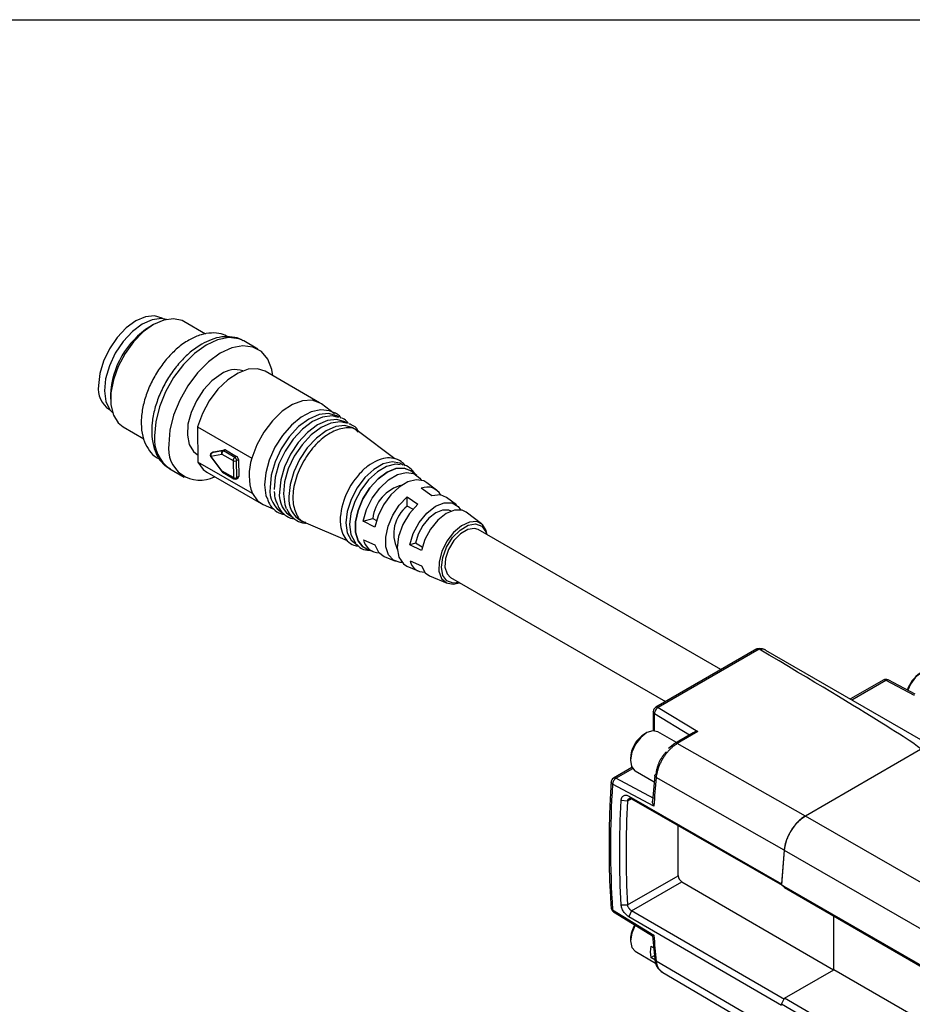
# Model space of a CAD drawing. Header units: millimetres. Extents: x 16 to 683, y 16 to 524.
# Tile 9 of 17: x 273 to 307, y 486 to 524. Entities that reach past the tile are written whole.
import ezdxf

# ---------------------------------------------------------------- set-up
doc = ezdxf.new("R2010")
doc.units = ezdxf.units.MM
doc.header["$LTSCALE"] = 2.5
doc.layers.add('TEXT', color=140, linetype='Continuous', lineweight=25)

msp = doc.modelspace()

# ---------------------------------------------------------------- linework, layer by layer
for p, q in [((278.521, 512.426), (278.492, 512.443)), ((278.164, 512.201), (278.026, 512.121)), ((280.153, 511.839), (279.328, 512.316)), ((282.159, 511.259), (281.615, 511.573)), ((284.516, 509.209), (282.432, 510.413)), ((276.519, 509.51), (276.519, 509.351)), ((285.087, 508.788), (284.59, 509.161)), ((276.473, 508.946), (276.502, 508.929)), ((277.001, 508.285), (277.79, 507.829)), ((279.845, 508.285), (281.929, 507.082)), ((279.845, 508.285), (279.862, 506.936)), ((286.002, 508.104), (285.877, 508.198)), ((287.393, 507.064), (286.002, 508.104)), ((279.832, 507.228), (279.859, 507.213)), ((280.351, 507.142), (280.776, 506.572)), ((280.36, 507.159), (280.776, 507.243)), ((280.785, 506.589), (280.36, 507.159)), ((280.447, 507.322), (280.379, 507.282)), ((280.379, 507.282), (280.389, 507.286)), ((280.805, 507.37), (280.389, 507.286)), ((280.389, 507.286), (280.457, 507.326)), ((280.447, 507.322), (280.457, 507.326)), ((280.457, 507.326), (280.873, 507.41)), ((280.776, 507.243), (281.208, 506.993)), ((280.873, 507.41), (280.805, 507.37)), ((280.843, 507.361), (280.911, 507.402)), ((281.275, 507.112), (280.843, 507.361)), ((280.911, 507.402), (281.343, 507.152)), ((281.343, 507.152), (281.275, 507.112)), ((281.946, 505.733), (279.862, 506.936)), ((281.208, 506.993), (281.217, 506.34)), ((281.344, 506.995), (281.412, 507.035)), ((281.353, 506.341), (281.344, 506.995)), ((281.412, 507.035), (281.421, 506.381)), ((278.789, 506.676), (279.332, 506.362)), ((280.202, 506.549), (282.286, 505.346)), ((281.217, 506.34), (280.785, 506.589)), ((280.805, 506.546), (281.237, 506.297)), ((281.334, 506.297), (281.402, 506.338)), ((281.421, 506.381), (281.353, 506.341)), ((288.243, 506.426), (288.017, 506.596)), ((288.997, 505.862), (288.619, 506.145)), ((287.868, 505.609), (288.277, 505.326)), ((287.873, 505.252), (287.868, 505.609)), ((288.821, 505.65), (288.412, 505.932)), ((289.755, 505.295), (289.375, 505.579)), ((282.365, 505.306), (282.77, 505.132)), ((288.085, 505.13), (287.873, 505.252)), ((289.555, 505.057), (289.552, 505.059)), ((290.716, 504.576), (290.131, 505.014)), ((283.842, 504.673), (283.986, 504.612)), ((283.986, 504.612), (285.572, 503.932)), ((285.302, 504.689), (285.314, 504.519)), ((286.186, 504.67), (286.552, 504.775)), ((286.63, 504.447), (286.186, 504.67)), ((286.552, 504.775), (286.692, 504.694)), ((299.875, 498.988), (290.589, 504.349)), ((286.195, 503.962), (286.639, 503.762)), ((288.184, 503.833), (287.972, 503.772)), ((288.416, 503.549), (287.972, 503.772)), ((288.446, 503.682), (288.184, 503.833)), ((286.3, 503.621), (286.56, 503.51)), ((286.991, 503.325), (287.425, 503.139)), ((287.859, 502.953), (288.296, 502.766)), ((287.98, 503.158), (288.423, 502.959)), ((288.727, 502.582), (289.398, 502.294)), ((289.532, 502.517), (297.76, 497.767)), ((301.251, 499.783), (297.385, 497.551)), ((301.346, 499.773), (297.48, 497.542)), ((301.592, 499.74), (307.936, 496.077)), ((306.096, 498.59), (304.839, 497.865)), ((304.894, 497.833), (306.191, 498.582)), ((306.191, 498.582), (307.275, 498.009)), ((307.314, 498.048), (306.282, 498.594)), ((306.282, 498.594), (306.284, 498.593)), ((297.289, 497.384), (297.289, 496.665)), ((297.341, 497.309), (298.681, 496.494)), ((297.341, 496.65), (297.341, 497.309)), ((297.48, 497.542), (299.002, 496.616)), ((297.03, 496.569), (296.968, 496.533)), ((297.29, 496.652), (297.289, 496.665)), ((298.174, 496.201), (297.462, 496.612)), ((298.816, 496.572), (298.115, 496.167)), ((299.002, 496.616), (298.21, 496.158)), ((298.115, 496.167), (297.869, 495.973)), ((303.111, 493.384), (298.21, 496.158)), ((307.521, 495.929), (303.111, 493.384)), ((296.418, 495.58), (296.418, 495.509)), ((296.464, 495.236), (295.772, 494.837)), ((295.863, 494.83), (296.503, 495.199)), ((296.476, 495.242), (296.464, 495.236)), ((296.597, 495.113), (297.325, 494.692)), ((297.314, 494.055), (295.863, 494.83)), ((297.344, 494.931), (297.267, 493.955)), ((302.301, 492.08), (297.4, 494.853)), ((297.314, 493.76), (295.732, 494.604)), ((296.306, 493.952), (296.061, 493.976)), ((296.46, 494.042), (296.306, 493.952)), ((296.351, 494.146), (302.201, 490.794)), ((296.46, 494.042), (296.351, 494.146)), ((296.46, 494.042), (302.309, 490.691)), ((662.107, 286.143), (303.114, 493.385)), ((298.247, 491.1), (298.247, 493.018)), ((302.304, 492.082), (661.296, 284.84)), ((296.306, 489.98), (298.247, 491.1)), ((296.46, 489.755), (298.382, 490.865)), ((298.382, 490.865), (304.189, 487.489)), ((302.2, 490.747), (661.193, 283.505)), ((302.309, 490.643), (302.2, 490.747)), ((302.201, 490.794), (302.203, 490.792)), ((302.309, 490.643), (661.301, 283.401)), ((295.732, 489.797), (297.314, 488.825)), ((296.061, 489.988), (296.306, 489.98)), ((296.46, 489.755), (296.351, 489.527)), ((302.309, 486.357), (296.46, 489.755)), ((295.767, 489.723), (295.769, 489.722)), ((295.769, 489.722), (297.266, 488.803)), ((302.201, 486.128), (296.351, 489.527)), ((304.203, 487.497), (304.203, 489.55)), ((296.418, 488.67), (296.418, 488.6)), ((297.266, 488.804), (297.344, 487.907)), ((297.202, 488.397), (297.307, 488.336)), ((296.597, 488.204), (297.375, 487.755)), ((297.202, 487.965), (297.333, 488.041)), ((297.35, 487.879), (297.202, 487.965)), ((302.301, 484.958), (297.4, 487.832)), ((302.309, 486.404), (304.203, 487.497)), ((663.195, 280.255), (304.203, 487.497)), ((297.598, 487.427), (302.564, 484.516)), ((302.2, 486.175), (302.309, 486.404)), ((661.301, 279.162), (302.309, 486.404)), ((661.193, 278.933), (302.2, 486.175))]:
    msp.add_line(p, q)
at = {"flags": 128}
for points in [[(278.492, 512.443), (278.196, 512.534), (277.852, 512.5), (277.482, 512.343), (277.113, 512.074), (276.768, 511.71), (276.473, 511.277), (276.246, 510.805), (276.103, 510.325), (276.054, 509.87)], [(278.653, 512.397), (278.469, 512.431), (278.113, 512.389), (277.732, 512.22), (277.353, 511.937), (277.001, 511.558), (276.7, 511.11), (276.471, 510.623), (276.33, 510.129), (276.286, 509.664), (276.341, 509.258), (276.494, 508.94), (276.593, 508.829)], [(279.328, 512.316), (279.255, 512.353), (278.929, 512.425), (278.558, 512.373), (278.164, 512.201), (277.77, 511.918), (277.399, 511.542), (277.073, 511.093), (276.81, 510.598), (276.626, 510.086), (276.531, 509.586), (276.531, 509.128), (276.626, 508.738), (276.81, 508.439), (277.001, 508.285)], [(281.615, 511.573), (281.425, 511.656), (281.042, 511.704), (280.617, 511.622), (280.172, 511.415), (279.728, 511.093), (279.308, 510.672), (278.932, 510.174), (278.62, 509.623), (278.388, 509.047), (278.247, 508.475), (278.203, 507.936)], [(282.729, 510.241), (282.688, 510.479), (282.534, 510.875), (282.29, 511.168), (281.968, 511.342), (281.586, 511.39), (281.161, 511.308), (280.716, 511.101), (280.272, 510.779), (279.851, 510.358), (279.476, 509.86), (279.164, 509.309), (278.932, 508.733), (278.79, 508.161), (278.747, 507.622)], [(282.432, 510.413), (282.145, 510.509), (281.785, 510.49), (281.397, 510.346), (281.003, 510.085), (280.629, 509.723), (280.298, 509.284), (280.031, 508.794), (279.845, 508.285)], [(280.746, 510.302), (280.397, 510.046), (280.075, 509.697), (279.802, 509.283), (279.599, 508.834), (279.481, 508.384), (279.457, 507.964), (279.529, 507.608), (279.69, 507.341), (279.832, 507.228)], [(284.59, 509.161), (284.536, 509.198), (284.229, 509.306), (283.869, 509.287), (283.481, 509.143), (283.087, 508.882), (282.713, 508.52), (282.383, 508.081), (282.115, 507.591), (281.929, 507.082)], [(284.941, 508.873), (284.892, 508.893), (284.566, 508.935), (284.201, 508.855), (283.819, 508.655), (283.444, 508.35), (283.101, 507.958), (282.81, 507.503), (282.59, 507.015), (282.455, 506.524), (282.412, 506.061)], [(285.264, 508.656), (285.177, 508.712), (284.862, 508.801), (284.496, 508.757), (284.105, 508.584), (283.716, 508.294), (283.355, 507.905), (283.047, 507.445), (282.812, 506.945), (282.667, 506.439), (282.622, 505.962)], [(285.241, 508.647), (284.994, 508.704), (284.631, 508.66), (284.244, 508.489), (283.858, 508.201), (283.501, 507.816), (283.195, 507.36), (282.962, 506.865), (282.819, 506.363), (282.774, 505.89)], [(285.57, 508.427), (285.485, 508.482), (285.177, 508.569), (284.819, 508.526), (284.436, 508.357), (284.056, 508.072), (283.702, 507.692), (283.4, 507.242), (283.171, 506.753), (283.029, 506.257), (282.984, 505.79)], [(285.541, 508.42), (285.307, 508.472), (284.952, 508.43), (284.574, 508.262), (284.196, 507.98), (283.846, 507.603), (283.547, 507.157), (283.319, 506.673), (283.179, 506.182), (283.135, 505.719)], [(285.877, 508.198), (285.794, 508.251), (285.491, 508.336), (285.141, 508.294), (284.768, 508.129), (284.395, 507.851), (284.049, 507.479), (283.754, 507.038), (283.53, 506.56), (283.391, 506.076), (283.347, 505.619)], [(280.351, 507.142), (280.35, 507.142), (280.351, 507.146), (280.354, 507.151), (280.36, 507.159)], [(279.862, 506.936), (280.059, 506.655), (280.202, 506.549)], [(287.714, 506.823), (287.591, 506.895), (287.291, 506.944), (286.95, 506.863), (286.594, 506.657), (286.253, 506.344), (285.954, 505.95), (285.721, 505.505), (285.573, 505.046), (285.522, 504.61), (285.573, 504.232), (285.721, 503.944), (285.951, 503.769)], [(287.607, 506.836), (287.419, 506.851), (287.081, 506.77), (286.729, 506.567), (286.391, 506.257), (286.095, 505.867), (285.864, 505.426), (285.718, 504.972), (285.668, 504.541), (285.718, 504.167), (285.864, 503.882), (285.9, 503.842)], [(286.332, 503.607), (286.178, 503.69), (285.991, 503.919), (285.893, 504.247), (285.893, 504.647), (285.991, 505.087), (286.178, 505.532), (286.44, 505.946), (286.756, 506.294), (287.099, 506.549), (287.442, 506.69), (287.757, 506.706), (288.019, 506.595), (288.045, 506.575)], [(288.017, 506.596), (287.757, 506.705), (287.442, 506.689), (287.099, 506.548), (286.756, 506.294), (286.441, 505.945), (286.179, 505.532), (285.992, 505.087), (285.894, 504.647), (285.894, 504.247), (285.992, 503.92), (286.179, 503.691), (286.3, 503.621)], [(280.776, 506.572), (280.775, 506.572), (280.776, 506.576), (280.779, 506.581), (280.785, 506.589)], [(286.186, 504.67), (286.318, 505.116), (286.537, 505.552), (286.823, 505.941), (287.153, 506.252), (287.499, 506.458), (287.832, 506.541), (288.123, 506.495), (288.35, 506.324), (288.406, 506.242)], [(282.412, 506.061), (282.466, 505.655), (282.493, 505.569)], [(288.619, 506.145), (288.503, 506.212), (288.221, 506.256), (287.899, 506.175), (287.564, 505.977), (287.245, 505.676), (286.969, 505.299), (286.758, 504.878), (286.63, 504.447)], [(281.946, 505.733), (282.143, 505.452), (282.365, 505.306)], [(283.135, 505.719), (283.19, 505.315), (283.245, 505.164)], [(287.669, 503.093), (287.597, 503.096), (287.342, 503.184), (287.157, 503.387), (287.057, 503.689), (287.052, 504.064), (287.142, 504.478), (287.319, 504.898), (287.569, 505.286), (287.868, 505.609)], [(289.375, 505.579), (289.144, 505.676), (288.821, 505.65)], [(288.277, 505.326), (287.958, 504.971), (287.704, 504.543), (287.543, 504.089), (287.49, 503.658), (287.553, 503.294), (287.724, 503.038), (287.859, 502.953)], [(287.972, 503.772), (288.106, 504.207), (288.333, 504.626), (288.628, 504.985), (288.96, 505.245), (289.293, 505.38), (289.593, 505.375), (289.827, 505.23), (289.914, 505.104)], [(289.552, 505.059), (289.462, 505.097), (289.226, 505.101), (288.963, 504.995), (288.701, 504.789), (288.469, 504.506), (288.29, 504.176), (288.184, 503.833)], [(290.131, 505.014), (289.975, 505.09), (289.686, 505.096), (289.366, 504.966), (289.047, 504.715), (288.763, 504.37), (288.545, 503.967), (288.416, 503.549)], [(290.936, 504.149), (290.898, 504.312), (290.755, 504.543), (290.531, 504.657), (290.251, 504.642), (289.944, 504.498), (289.646, 504.242), (289.387, 503.902), (289.195, 503.514), (289.092, 503.12), (289.089, 502.763), (289.185, 502.482), (289.372, 502.307), (289.627, 502.257), (289.878, 502.317)], [(289.181, 502.91), (289.23, 503.286), (289.378, 503.68), (289.609, 504.044), (289.895, 504.335), (290.2, 504.517), (290.489, 504.567), (290.726, 504.482), (290.883, 504.269), (290.917, 504.16)], [(290.589, 504.349), (290.445, 504.396), (290.187, 504.357), (289.912, 504.194), (289.657, 503.928), (289.457, 503.595), (289.338, 503.24), (289.317, 502.911), (289.396, 502.653), (289.532, 502.517)], [(286.639, 503.762), (286.776, 503.489), (286.991, 503.325)], [(288.423, 502.959), (288.562, 502.7), (288.727, 502.582)], [(289.859, 502.328), (289.632, 502.299), (289.395, 502.384), (289.239, 502.597), (289.181, 502.91)], [(308.001, 498.927), (307.802, 498.966), (307.568, 498.885), (307.334, 498.696), (307.136, 498.428), (307.029, 498.199)], [(297.045, 496.578), (296.81, 496.395), (296.608, 496.131), (296.471, 495.827), (296.418, 495.527), (296.458, 495.279), (296.586, 495.119), (296.597, 495.113)], [(297.462, 496.612), (297.278, 496.651), (297.045, 496.578)], [(296.602, 489.211), (296.597, 489.203), (296.464, 488.897), (296.418, 488.6), (296.464, 488.356), (296.597, 488.204), (296.597, 488.204)]]:
    msp.add_lwpolyline(points, dxfattribs=at)
for centre, radius, start, end in [((279.75, 509.385), 3.234, 122.2243, 177.781), ((281.292, 509.531), 0.945, 72.0315, 125.2975), ((277.011, 509.746), 0.965, 172.6245, 236.0633), ((279.566, 507.803), 1.369, 174.4431, 235.404), ((279.939, 507.444), 1.205, 171.5361, 297.6732), ((280.428, 507.199), 0.0962, 120.7382, 180), ((280.428, 507.199), 0.0962, 180, 216.7192), ((280.449, 507.205), 0.1, 126.7506, 207.5309), ((280.865, 507.289), 0.1, 126.7506, 207.5309), ((280.924, 507.237), 0.148, 123.0989, 177.8964), ((280.813, 507.315), 0.0558, 56.812, 97.6699), ((280.881, 507.355), 0.0558, 56.812, 97.6699), ((281.356, 506.988), 0.148, 123.0989, 177.8964), ((281.195, 506.985), 0.15, 3.4954, 57.5035), ((281.263, 507.026), 0.15, 3.4954, 57.5035), ((283.843, 506.432), 2.022, 161.2668, 200.2373), ((281.275, 507.123), 0.146, 242.7196, 298.2719), ((280.853, 506.629), 0.0962, 216.7192, 240.0027), ((280.832, 506.585), 0.0476, 175.1994, 234.6477), ((281.284, 506.469), 0.146, 242.7196, 298.2719), ((281.264, 506.336), 0.0476, 175.1994, 234.6477), ((281.306, 506.335), 0.0473, 306.52, 6.5321), ((281.374, 506.376), 0.0473, 306.52, 6.5321), ((288.087, 504.582), 2.786, 134.6266, 177.7916), ((281.285, 506.38), 0.0962, 240.0027, 300.7382), ((283.593, 505.841), 0.979, 172.9226, 242.3567), ((288.033, 504.608), 1.49, 103.9638, 173.5534), ((288.64, 505.382), 0.596, 29.3515, 112.4444), ((283.935, 505.672), 0.958, 172.9226, 242.3567), ((284.277, 505.503), 0.937, 172.9226, 242.3567), ((288.706, 504.191), 1.349, 128.1139, 205.8744), ((286.809, 504.087), 0.626, 191.4972, 269.2148), ((288.511, 503.266), 0.542, 191.4129, 273.0938), ((301.411, 499.324), 0.454, 66.5421, 98.235), ((308.167, 497.829), 1.215, 122.8999, 161.8525), ((306.192, 498.424), 0.192, 62.1394, 119.9973), ((306.136, 498.503), 0.096, 54.8867, 114.4743), ((306.247, 498.509), 0.0921, 67.7891, 127.6102), ((297.481, 497.384), 0.192, 119.939, 180), ((297.606, 497.301), 0.266, 147.9587, 178.4341), ((297.616, 497.308), 0.271, 120.1544, 150.2197), ((297.578, 495.546), 1.16, 121.6734, 178.332), ((295.868, 494.67), 0.192, 119.9914, 180), ((296.018, 494.587), 0.286, 149.1556, 176.6629), ((296.003, 494.606), 0.263, 122.0266, 151.1073), ((338.762, 491.034), 41.538, 174.7252, 176.2377), ((331.892, 492.2), 36.239, 176.1973, 183.8027), ((332.353, 491.966), 36.103, 176.846, 183.154), ((304.089, 491.875), 1.797, 122.8418, 173.3959), ((343.544, 488.22), 41.421, 174.6496, 176.5019), ((343.583, 488.215), 41.463, 174.6503, 176.4328), ((298.542, 491.114), 0.296, 182.6152, 237.2694), ((295.868, 489.887), 0.192, 180, 238.4327), ((295.817, 489.792), 0.0852, 176.8251, 233.949), ((297.591, 488.617), 1.175, 149.0006, 177.4051), ((328.471, 491.034), 31.235, 184.0555, 185.8846), ((297.979, 488.181), 0.806, 164.4697, 195.5302)]:
    msp.add_arc(centre, radius, start, end)
msp.add_ellipse((214.007, 548.971), major_axis=(93.516, -53.039), ratio=0.007557, start_param=6.278744, end_param=6.652992)
for points, knots in [([(281.024, 511.725), (280.935, 511.77), (280.735, 511.87), (280.373, 511.893), (279.973, 511.825), (279.685, 511.701), (279.456, 511.572), (279.222, 511.421), (278.879, 511.129), (278.511, 510.707), (278.195, 510.227), (277.945, 509.71), (277.771, 509.179), (277.684, 508.652), (277.691, 508.152), (277.796, 507.715), (277.992, 507.369), (278.193, 507.146), (278.345, 507.078), (278.387, 507.059)], [0, 0, 0, 0, 0.049864, 0.112246, 0.176138, 0.243122, 0.251362, 0.289141, 0.35945, 0.429539, 0.499422, 0.56931, 0.639446, 0.710116, 0.781613, 0.85384, 0.916391, 0.976578, 1, 1, 1, 1]), ([(281.593, 511.575), (281.575, 511.588), (281.455, 511.677), (281.174, 511.737), (280.779, 511.744), (280.384, 511.646), (280.129, 511.514), (280.01, 511.452)], [0, 0, 0, 0, 0.041865, 0.285324, 0.527724, 0.77896, 1, 1, 1, 1]), ([(280.01, 511.452), (279.932, 511.404), (279.71, 511.266), (279.358, 510.966), (278.978, 510.538), (278.65, 510.05), (278.386, 509.524), (278.197, 508.981), (278.093, 508.441), (278.081, 507.923), (278.166, 507.465), (278.342, 507.091), (278.552, 506.823), (278.729, 506.726), (278.797, 506.689)], [0, 0, 0, 0, 0.049318, 0.14124, 0.232883, 0.324257, 0.415604, 0.507215, 0.599413, 0.692557, 0.78671, 0.869815, 0.949421, 1, 1, 1, 1]), ([(285.342, 508.624), (285.3, 508.677), (285.223, 508.776), (285.108, 508.82), (285.056, 508.84)], [0, 0, 0, 0, 0.539144, 1, 1, 1, 1]), ([(285.63, 508.414), (285.578, 508.478), (285.503, 508.569), (285.393, 508.605), (285.36, 508.616)], [0, 0, 0, 0, 0.699617, 1, 1, 1, 1]), ([(285.989, 508.086), (285.972, 508.108), (285.855, 508.254), (285.476, 508.272), (284.927, 508.095), (284.363, 507.637), (283.888, 506.997), (283.571, 506.265), (283.457, 505.547), (283.578, 504.984), (283.782, 504.664), (283.967, 504.636), (283.995, 504.632)], [0, 0, 0, 0, 0.020784, 0.140582, 0.26038, 0.380177, 0.499975, 0.619773, 0.739571, 0.859369, 0.979167, 1, 1, 1, 1]), ([(286.013, 508.097), (286.005, 508.114), (285.944, 508.236), (285.815, 508.345), (285.681, 508.386), (285.655, 508.394)], [0, 0, 0, 0, 0.111288, 0.825724, 1, 1, 1, 1]), ([(287.799, 506.786), (287.767, 506.83), (287.673, 506.961), (287.434, 507.076), (287.123, 507.111), (286.791, 507.036), (286.454, 506.851), (286.22, 506.681), (286.119, 506.56), (286.116, 506.556)], [0, 0, 0, 0, 0.092381, 0.271047, 0.444266, 0.620224, 0.804936, 0.994494, 1, 1, 1, 1]), ([(288.161, 506.488), (288.161, 506.489), (288.124, 506.584), (287.966, 506.711), (287.792, 506.831), (287.681, 506.836), (287.674, 506.837)], [0, 0, 0, 0, 0.001627, 0.469457, 0.966566, 1, 1, 1, 1]), ([(282.509, 505.564), (282.524, 505.509), (282.571, 505.342), (282.747, 505.131), (282.965, 504.965), (283.129, 504.939), (283.18, 504.931)], [0, 0, 0, 0, 0.159261, 0.489234, 0.840551, 1, 1, 1, 1]), ([(282.784, 505.811), (282.79, 505.697), (282.799, 505.52), (282.87, 505.384), (282.895, 505.335)], [0, 0, 0, 0, 0.643193, 1, 1, 1, 1]), ([(282.895, 505.335), (282.92, 505.268), (282.986, 505.096), (283.192, 504.903), (283.4, 504.778), (283.538, 504.77), (283.564, 504.769)], [0, 0, 0, 0, 0.218855, 0.558414, 0.918368, 1, 1, 1, 1]), ([(283.263, 505.147), (283.3, 505.066), (283.387, 504.876), (283.632, 504.693), (283.855, 504.596), (283.986, 504.603), (284.004, 504.604)], [0, 0, 0, 0, 0.259582, 0.611112, 0.946277, 1, 1, 1, 1]), ([(285.316, 504.522), (285.339, 504.402), (285.384, 504.172), (285.569, 503.91), (285.786, 503.747), (285.954, 503.725), (286.015, 503.717)], [0, 0, 0, 0, 0.290647, 0.554743, 0.837086, 1, 1, 1, 1]), ([(285.943, 503.785), (285.962, 503.761), (286.046, 503.655), (286.22, 503.571), (286.377, 503.567), (286.43, 503.565)], [0, 0, 0, 0, 0.168002, 0.723233, 1, 1, 1, 1]), ([(301.346, 499.773), (301.338, 499.777), (301.32, 499.786), (301.283, 499.793), (301.258, 499.784), (301.243, 499.778)], [0, 0, 0, 0, 0.226318, 0.511006, 1, 1, 1, 1]), ([(301.583, 499.745), (301.531, 499.763), (301.432, 499.799), (301.324, 499.792), (301.271, 499.788)], [0, 0, 0, 0, 0.51561, 1, 1, 1, 1]), ([(297.341, 497.309), (297.325, 497.32), (297.296, 497.343), (297.292, 497.371), (297.289, 497.385)], [0, 0, 0, 0, 0.5111136, 1, 1, 1, 1]), ([(297.385, 497.551), (297.399, 497.556), (297.427, 497.566), (297.462, 497.55), (297.48, 497.542)], [0, 0, 0, 0, 0.495988, 1, 1, 1, 1]), ([(299.002, 496.616), (298.964, 496.614), (298.898, 496.61), (298.841, 496.582), (298.817, 496.57)], [0, 0, 0, 0, 0.570465, 1, 1, 1, 1]), ([(298.21, 496.158), (298.194, 496.149), (298.162, 496.129), (298.113, 496.096), (298.066, 496.06), (298.019, 496.022), (297.973, 495.981), (297.928, 495.938), (297.885, 495.893), (297.844, 495.847), (297.804, 495.799), (297.767, 495.751), (297.731, 495.702), (297.698, 495.654), (297.651, 495.58), (297.593, 495.478), (297.53, 495.348), (297.48, 495.217), (297.441, 495.09), (297.414, 494.968), (297.405, 494.89), (297.4, 494.853)], [0, 0, 0, 0, 0.040756, 0.081475, 0.122058, 0.162404, 0.202415, 0.241995, 0.281055, 0.319507, 0.357272, 0.394275, 0.430449, 0.465736, 0.500082, 0.587181, 0.673583, 0.758625, 0.841703, 0.922302, 1, 1, 1, 1]), ([(298.21, 496.158), (298.192, 496.166), (298.157, 496.182), (298.129, 496.172), (298.115, 496.167)], [0, 0, 0, 0, 0.502776, 1, 1, 1, 1]), ([(297.785, 495.837), (297.773, 495.824), (297.749, 495.799), (297.714, 495.758), (297.68, 495.716), (297.647, 495.672), (297.616, 495.626), (297.587, 495.579), (297.559, 495.531), (297.533, 495.483), (297.501, 495.417), (297.467, 495.335), (297.435, 495.24), (297.413, 495.15), (297.399, 495.066), (297.397, 495.015), (297.395, 494.99)], [0, 0, 0, 0, 0.0556027, 0.1112543, 0.1669331, 0.2226183, 0.2782875, 0.3339189, 0.3894922, 0.4449855, 0.5003771, 0.61011, 0.7150671, 0.8151037, 0.910122, 1, 1, 1, 1]), ([(295.676, 494.682), (295.658, 494.362), (295.605, 493.434), (295.585, 491.963), (295.623, 490.691), (295.667, 490.014), (295.676, 489.874)], [0, 0, 0, 0, 0.193465, 0.561065, 0.909371, 1, 1, 1, 1]), ([(295.772, 494.836), (295.785, 494.841), (295.811, 494.852), (295.846, 494.837), (295.863, 494.83)], [0, 0, 0, 0, 0.48758, 1, 1, 1, 1]), ([(297.4, 494.853), (297.386, 494.863), (297.355, 494.885), (297.342, 494.914), (297.345, 494.928), (297.345, 494.931)], [0, 0, 0, 0, 0.440023, 0.91628, 1, 1, 1, 1]), ([(297.345, 494.931), (297.345, 494.935), (297.346, 494.946), (297.359, 494.967), (297.381, 494.981), (297.395, 494.99)], [0, 0, 0, 0, 0.1886269, 0.4715674, 1, 1, 1, 1]), ([(296.061, 493.976), (296.062, 493.987), (296.063, 494.007), (296.069, 494.036), (296.077, 494.063), (296.091, 494.097), (296.115, 494.133), (296.153, 494.163), (296.197, 494.18), (296.246, 494.183), (296.298, 494.172), (296.333, 494.155), (296.351, 494.146)], [0, 0, 0, 0, 0.0622527, 0.123976, 0.1857586, 0.2481871, 0.3757974, 0.5026606, 0.6289345, 0.755809, 0.8779685, 1, 1, 1, 1]), ([(296.306, 493.952), (296.307, 493.96), (296.309, 493.975), (296.315, 493.994), (296.322, 494.01), (296.33, 494.022), (296.338, 494.032), (296.345, 494.039), (296.352, 494.044), (296.366, 494.053), (296.39, 494.061), (296.425, 494.058), (296.449, 494.047), (296.46, 494.042)], [0, 0, 0, 0, 0.091701, 0.175186, 0.250453, 0.317499, 0.376322, 0.42692, 0.46929, 0.503434, 0.678505, 0.843969, 1, 1, 1, 1]), ([(297.314, 493.76), (297.306, 493.776), (297.293, 493.803), (297.272, 493.864), (297.258, 493.917), (297.266, 493.951), (297.267, 493.954)], [0, 0, 0, 0, 0.264789, 0.421675, 0.944471, 1, 1, 1, 1]), ([(303.111, 493.384), (303.061, 493.355), (303.012, 493.321), (302.915, 493.245), (302.867, 493.201), (302.774, 493.107), (302.73, 493.056), (302.646, 492.948), (302.605, 492.89), (302.531, 492.771), (302.498, 492.71), (302.437, 492.585), (302.41, 492.521), (302.364, 492.393), (302.346, 492.33), (302.317, 492.204), (302.306, 492.141), (302.301, 492.08)], [0, 0, 0, 0, 0.125, 0.125, 0.25, 0.25, 0.375, 0.375, 0.5, 0.5, 0.625, 0.625, 0.75, 0.75, 0.875, 0.875, 1, 1, 1, 1]), ([(295.677, 489.874), (295.68, 489.86), (295.685, 489.83), (295.716, 489.808), (295.732, 489.797)], [0, 0, 0, 0, 0.472484, 1, 1, 1, 1]), ([(296.351, 489.527), (296.342, 489.532), (296.325, 489.543), (296.299, 489.562), (296.273, 489.583), (296.238, 489.616), (296.197, 489.662), (296.153, 489.725), (296.115, 489.792), (296.087, 489.86), (296.067, 489.927), (296.063, 489.967), (296.061, 489.988)], [0, 0, 0, 0, 0.0612841, 0.1220694, 0.1829399, 0.2444775, 0.3711987, 0.4976275, 0.6243669, 0.7521016, 0.8760895, 1, 1, 1, 1]), ([(296.46, 489.755), (296.453, 489.759), (296.44, 489.768), (296.419, 489.784), (296.398, 489.804), (296.377, 489.827), (296.358, 489.853), (296.337, 489.885), (296.316, 489.93), (296.309, 489.961), (296.306, 489.98)], [0, 0, 0, 0, 0.092745, 0.188854, 0.288371, 0.391333, 0.497776, 0.607006, 0.774526, 1, 1, 1, 1]), ([(297.314, 488.825), (297.299, 488.817), (297.272, 488.803), (297.268, 488.804), (297.267, 488.804)], [0, 0, 0, 0, 0.5881141, 1, 1, 1, 1]), ([(297.344, 487.911), (297.352, 487.855), (297.37, 487.744), (297.434, 487.601), (297.522, 487.482), (297.6, 487.429), (297.639, 487.403)], [0, 0, 0, 0, 0.245618, 0.495207, 0.747185, 1, 1, 1, 1]), ([(297.4, 487.832), (297.384, 487.843), (297.354, 487.865), (297.349, 487.894), (297.346, 487.908)], [0, 0, 0, 0, 0.542981, 1, 1, 1, 1]), ([(297.4, 487.832), (297.419, 487.733), (297.455, 487.544), (297.578, 487.458), (297.637, 487.417)], [0, 0, 0, 0, 0.524225, 1, 1, 1, 1])]:
    msp.add_open_spline(points, degree=3, knots=knots)
for points in [[(295.732, 494.604), (295.697, 494.624), (295.676, 494.652), (295.676, 494.679)], [(296.061, 489.988), (295.988, 491.273), (295.988, 492.606), (296.061, 493.976)]]:
    msp.add_open_spline(points, degree=3)
at = {"layer": 'TEXT'}
msp.add_line((15.875, 523.875), (682.625, 523.875), dxfattribs=at)

doc.saveas('drawing.dxf')
